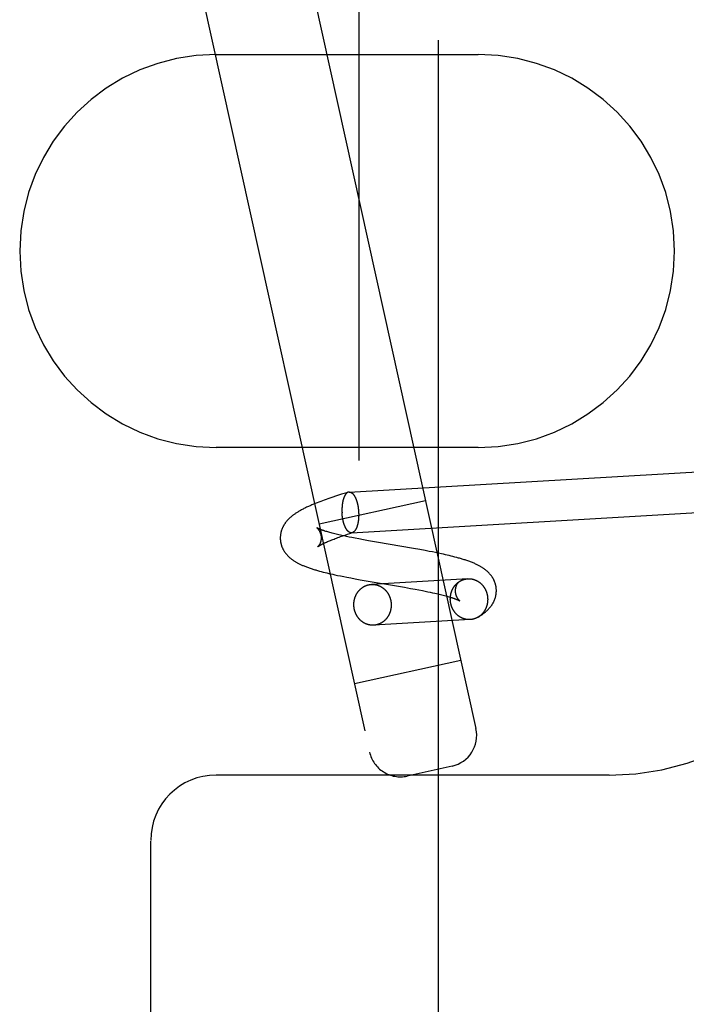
# Model space of a CAD drawing. Header units: inches. Extents: x 0 to 204, y 0 to 132.
# Tile 80 of 114: x 120.211 to 120.848, y 48.741 to 49.68. Entities that reach past the tile are written whole.
import ezdxf

# ---------------------------------------------------------------- set-up
doc = ezdxf.new("R2010")
doc.units = ezdxf.units.IN
doc.header["$LTSCALE"] = 11.243375
doc.header["$MEASUREMENT"] = 0
doc.linetypes.add('HIDDEN', pattern=[0.2, 0.1, -0.1])
doc.layers.add('DEFAULT_2', color=8, linetype='HIDDEN')

msp = doc.modelspace()

# ---------------------------------------------------------------- linework, layer by layer
at = {"layer": 'DEFAULT_2', "color": 8, "linetype": 'HIDDEN'}
for p, q in [((120.53501, 50.38393), (120.53501, 48.53511)), ((120.6111, 48.53644), (120.6111, 50.3826)), ((120.29779, 50.09928), (120.54542, 48.98138)), ((120.45339, 49.87769), (120.64695, 49.00387)), ((120.399, 49.64702), (120.649, 49.64702)), ((120.649, 49.27202), (120.399, 49.27202)), ((120.52589, 49.22958), (121.01477, 49.25812)), ((120.52228, 49.22856), (120.51851, 49.22737)), ((120.52511, 49.22944), (120.52228, 49.22856)), ((120.49531, 49.21926), (120.49362, 49.21859)), ((120.49701, 49.21992), (120.49531, 49.21926)), ((120.49873, 49.22058), (120.49701, 49.21992)), ((120.49719, 49.1991), (120.59873, 49.22159)), ((120.50045, 49.22122), (120.49873, 49.22058)), ((120.50219, 49.22185), (120.50045, 49.22122)), ((120.50395, 49.22248), (120.50219, 49.22185)), ((120.50572, 49.22311), (120.50395, 49.22248)), ((120.5075, 49.22372), (120.50572, 49.22311)), ((120.5102, 49.22464), (120.5075, 49.22372)), ((120.51294, 49.22556), (120.5102, 49.22464)), ((120.51571, 49.22646), (120.51294, 49.22556)), ((120.51851, 49.22737), (120.51571, 49.22646)), ((120.52816, 49.19065), (120.97389, 49.21666)), ((120.50457, 49.19176), (120.50367, 49.19204)), ((120.50552, 49.19148), (120.50457, 49.19176)), ((120.50653, 49.19119), (120.50552, 49.19148)), ((120.50757, 49.1909), (120.50653, 49.19119)), ((120.50867, 49.1906), (120.50757, 49.1909)), ((120.5098, 49.1903), (120.50867, 49.1906)), ((120.52662, 49.19004), (120.52901, 49.19081)), ((120.50361, 49.18149), (120.50444, 49.18185)), ((120.50444, 49.18185), (120.50531, 49.18223)), ((120.50531, 49.18223), (120.50622, 49.18262)), ((120.50622, 49.18262), (120.50719, 49.18302)), ((120.50719, 49.18302), (120.50819, 49.18344)), ((120.50819, 49.18344), (120.50924, 49.18386)), ((120.50924, 49.18386), (120.51034, 49.18429)), ((120.51099, 49.19), (120.5098, 49.1903)), ((120.51034, 49.18429), (120.51148, 49.18473)), ((120.51221, 49.18969), (120.51099, 49.19)), ((120.51148, 49.18473), (120.51266, 49.18518)), ((120.51348, 49.18937), (120.51221, 49.18969)), ((120.51266, 49.18518), (120.51389, 49.18563)), ((120.5148, 49.18906), (120.51348, 49.18937)), ((120.51389, 49.18563), (120.51515, 49.1861)), ((120.51615, 49.18874), (120.5148, 49.18906)), ((120.51515, 49.1861), (120.51646, 49.18657)), ((120.51754, 49.18842), (120.51615, 49.18874)), ((120.51646, 49.18657), (120.5178, 49.18705)), ((120.51898, 49.1881), (120.51754, 49.18842)), ((120.5178, 49.18705), (120.51989, 49.18777)), ((120.5212, 49.18761), (120.51898, 49.1881)), ((120.51989, 49.18777), (120.52205, 49.18852)), ((120.5235, 49.18712), (120.5212, 49.18761)), ((120.52205, 49.18852), (120.5243, 49.18927)), ((120.52587, 49.18663), (120.5235, 49.18712)), ((120.5243, 49.18927), (120.52662, 49.19004)), ((120.52833, 49.18613), (120.52587, 49.18663)), ((120.5317, 49.18547), (120.52833, 49.18613)), ((120.5352, 49.1848), (120.5317, 49.18547)), ((120.5397, 49.18397), (120.5352, 49.1848)), ((120.54435, 49.18313), (120.5397, 49.18397)), ((120.55204, 49.18177), (120.54435, 49.18313)), ((120.58741, 49.17569), (120.55204, 49.18177)), ((120.59347, 49.1746), (120.58741, 49.17569)), ((120.59846, 49.17368), (120.59347, 49.1746)), ((120.60241, 49.17293), (120.59846, 49.17368)), ((120.60535, 49.17235), (120.60241, 49.17293)), ((120.60825, 49.17177), (120.60535, 49.17235)), ((120.61112, 49.17118), (120.60825, 49.17177)), ((120.61396, 49.17057), (120.61112, 49.17118)), ((120.61584, 49.17016), (120.61396, 49.17057)), ((120.6177, 49.16975), (120.61584, 49.17016)), ((120.61954, 49.16933), (120.6177, 49.16975)), ((120.62137, 49.16889), (120.61954, 49.16933)), ((120.62319, 49.16845), (120.62137, 49.16889)), ((120.625, 49.16801), (120.62319, 49.16845)), ((120.62679, 49.16755), (120.625, 49.16801)), ((120.49933, 49.15371), (120.50111, 49.15325)), ((120.50111, 49.15325), (120.50291, 49.1528)), ((120.50291, 49.1528), (120.50472, 49.15236)), ((120.50472, 49.15236), (120.50654, 49.15193)), ((120.50654, 49.15193), (120.50838, 49.15151)), ((120.50838, 49.15151), (120.51023, 49.15109)), ((120.51023, 49.15109), (120.5121, 49.15068)), ((120.5121, 49.15068), (120.51493, 49.15007)), ((120.51493, 49.15007), (120.51779, 49.14948)), ((120.51779, 49.14948), (120.52068, 49.1489)), ((120.52068, 49.1489), (120.5236, 49.14832)), ((120.5236, 49.14832), (120.52754, 49.14757)), ((120.52754, 49.14757), (120.53151, 49.14683)), ((120.53151, 49.14683), (120.53653, 49.14592)), ((120.53653, 49.14592), (120.57872, 49.13864)), ((120.63915, 49.14679), (120.54708, 49.14142)), ((120.63055, 49.14378), (120.63026, 49.14356)), ((120.57872, 49.13864), (120.58438, 49.13763)), ((120.58438, 49.13763), (120.58896, 49.13679)), ((120.58896, 49.13679), (120.59251, 49.13612)), ((120.59251, 49.13612), (120.59596, 49.13546)), ((120.59596, 49.13546), (120.59847, 49.13496)), ((120.59847, 49.13496), (120.60091, 49.13447)), ((120.60091, 49.13447), (120.60328, 49.13398)), ((120.60328, 49.13398), (120.60557, 49.13349)), ((120.60557, 49.13349), (120.60778, 49.133)), ((120.60778, 49.133), (120.6092, 49.13268)), ((120.6092, 49.13268), (120.61059, 49.13236)), ((120.61059, 49.13236), (120.61193, 49.13204)), ((120.61193, 49.13204), (120.61324, 49.13173)), ((120.61324, 49.13173), (120.6145, 49.13142)), ((120.6145, 49.13142), (120.61572, 49.13111)), ((120.61572, 49.13111), (120.6169, 49.13081)), ((120.6169, 49.13081), (120.61803, 49.13051)), ((120.61803, 49.13051), (120.61911, 49.13021)), ((120.61911, 49.13021), (120.62015, 49.12992)), ((120.62015, 49.12992), (120.62115, 49.12963)), ((120.62115, 49.12963), (120.62209, 49.12935)), ((120.62209, 49.12935), (120.62299, 49.12908)), ((120.64142, 49.10786), (120.54936, 49.10249)), ((120.53093, 49.04679), (120.63246, 49.06928)), ((120.62415, 48.96809), (120.58119, 48.95857)), ((120.774, 48.95952), (120.399, 48.95952)), ((120.3365, 47.77202), (120.3365, 48.89702))]:
    msp.add_line(p, q, dxfattribs=at)
for points in [[(120.52511, 49.22944), (120.52505, 49.22942), (120.52493, 49.22938), (120.52481, 49.22933), (120.52469, 49.22928), (120.52457, 49.22923), (120.52446, 49.22917), (120.52434, 49.2291), (120.52423, 49.22903), (120.52411, 49.22896), (120.524, 49.22888), (120.52388, 49.2288), (120.52377, 49.22871), (120.52366, 49.22862), (120.52355, 49.22853), (120.52344, 49.22843), (120.52333, 49.22832), (120.52322, 49.22822), (120.52311, 49.2281), (120.523, 49.22799), (120.5229, 49.22786), (120.52279, 49.22774), (120.52269, 49.22761), (120.52259, 49.22748), (120.52249, 49.22734), (120.52238, 49.2272), (120.52229, 49.22705), (120.52219, 49.2269), (120.52209, 49.22675), (120.52199, 49.22659), (120.5219, 49.22643), (120.5218, 49.22626), (120.52171, 49.22609), (120.52162, 49.22592), (120.52153, 49.22574), (120.52144, 49.22556), (120.52136, 49.22537), (120.52127, 49.22519), (120.52118, 49.22499), (120.5211, 49.2248), (120.52102, 49.2246), (120.52094, 49.2244), (120.52086, 49.22419), (120.52078, 49.22398), (120.52071, 49.22377), (120.52063, 49.22356), (120.52056, 49.22334), (120.52049, 49.22312), (120.52042, 49.22289), (120.52035, 49.22266), (120.52028, 49.22243), (120.52022, 49.2222), (120.52015, 49.22196), (120.52009, 49.22172), (120.52003, 49.22148), (120.51997, 49.22124), (120.51992, 49.22099), (120.51986, 49.22074), (120.51981, 49.22049), (120.51976, 49.22023), (120.51971, 49.21997), (120.51966, 49.21971), (120.51961, 49.21945), (120.51957, 49.21919), (120.51952, 49.21892), (120.51948, 49.21865), (120.51944, 49.21838), (120.5194, 49.21811), (120.51937, 49.21783), (120.51933, 49.21756), (120.5193, 49.21728), (120.51927, 49.217), (120.51924, 49.21672), (120.51922, 49.21644), (120.51919, 49.21615), (120.51917, 49.21587), (120.51915, 49.21558), (120.51913, 49.21529), (120.51911, 49.215), (120.51909, 49.21471), (120.51908, 49.21442), (120.51907, 49.21413), (120.51906, 49.21383), (120.51905, 49.21354), (120.51905, 49.21324), (120.51904, 49.21294), (120.51904, 49.21265), (120.51904, 49.21235), (120.51904, 49.21205), (120.51904, 49.21175), (120.51905, 49.21145), (120.51906, 49.21115), (120.51906, 49.21086), (120.51908, 49.21056), (120.51909, 49.21026), (120.5191, 49.20996), (120.51912, 49.20966)], [(120.52589, 49.22958), (120.52577, 49.22957), (120.52565, 49.22956), (120.52553, 49.22954), (120.52541, 49.22952), (120.52529, 49.22949), (120.52517, 49.22946), (120.52511, 49.22944)], [(120.52589, 49.22958), (120.52601, 49.22959), (120.52614, 49.22959), (120.52626, 49.22958), (120.52638, 49.22958), (120.5265, 49.22956), (120.52663, 49.22954), (120.52675, 49.22952), (120.52687, 49.22949), (120.527, 49.22946), (120.52712, 49.22942), (120.52724, 49.22938), (120.52736, 49.22934), (120.52749, 49.22929), (120.52761, 49.22923), (120.52773, 49.22917), (120.52786, 49.22911), (120.52798, 49.22904), (120.5281, 49.22897), (120.52822, 49.22889), (120.52834, 49.22881), (120.52846, 49.22872), (120.52858, 49.22863), (120.52871, 49.22854), (120.52883, 49.22844), (120.52895, 49.22833), (120.52906, 49.22822), (120.52918, 49.22811), (120.5293, 49.228), (120.52942, 49.22787), (120.52954, 49.22775), (120.52965, 49.22762), (120.52977, 49.22749), (120.52988, 49.22735), (120.53, 49.22721), (120.53011, 49.22706), (120.53023, 49.22691), (120.53034, 49.22676), (120.53045, 49.2266), (120.53056, 49.22644), (120.53067, 49.22627), (120.53078, 49.2261), (120.53089, 49.22593), (120.53099, 49.22575), (120.5311, 49.22557), (120.53121, 49.22539), (120.53131, 49.2252), (120.53141, 49.22501), (120.53152, 49.22481), (120.53162, 49.22462), (120.53172, 49.22441), (120.53182, 49.22421), (120.53191, 49.224), (120.53201, 49.22379), (120.53211, 49.22357), (120.5322, 49.22336), (120.53229, 49.22313), (120.53239, 49.22291), (120.53248, 49.22268), (120.53257, 49.22245), (120.53265, 49.22222), (120.53274, 49.22198), (120.53283, 49.22174), (120.53291, 49.2215), (120.53299, 49.22126), (120.53307, 49.22101), (120.53315, 49.22076), (120.53323, 49.22051), (120.53331, 49.22025), (120.53338, 49.21999), (120.53346, 49.21973), (120.53353, 49.21947), (120.5336, 49.21921), (120.53367, 49.21894), (120.53374, 49.21867), (120.5338, 49.2184), (120.53387, 49.21813), (120.53393, 49.21786), (120.53399, 49.21758), (120.53405, 49.2173), (120.53411, 49.21702), (120.53417, 49.21674), (120.53422, 49.21646), (120.53427, 49.21617), (120.53432, 49.21589), (120.53437, 49.2156), (120.53442, 49.21531), (120.53447, 49.21502), (120.53451, 49.21473), (120.53455, 49.21444), (120.53459, 49.21415), (120.53463, 49.21385), (120.53467, 49.21356), (120.5347, 49.21326), (120.53474, 49.21297), (120.53477, 49.21267), (120.5348, 49.21237), (120.53483, 49.21208), (120.53485, 49.21178), (120.53488, 49.21148), (120.5349, 49.21118), (120.53492, 49.21088), (120.53494, 49.21058)], [(120.49362, 49.21859), (120.49279, 49.21825), (120.49196, 49.21791), (120.49113, 49.21757), (120.4903, 49.21722), (120.48947, 49.21686), (120.48864, 49.2165), (120.48781, 49.21613), (120.48697, 49.21575), (120.48612, 49.21536), (120.48526, 49.21496), (120.48441, 49.21455), (120.48356, 49.21414), (120.48272, 49.21372), (120.4819, 49.21331), (120.4811, 49.21289), (120.48033, 49.21248), (120.47958, 49.21207), (120.47886, 49.21166), (120.47817, 49.21127), (120.4775, 49.21087), (120.47685, 49.21048), (120.47623, 49.21009), (120.47562, 49.20971), (120.47504, 49.20933), (120.47448, 49.20895), (120.47393, 49.20858), (120.4734, 49.2082), (120.47289, 49.20783), (120.47239, 49.20746), (120.4719, 49.20709), (120.47143, 49.20671), (120.47098, 49.20634), (120.47054, 49.20598), (120.47011, 49.20561), (120.4697, 49.20525), (120.4693, 49.20488), (120.46891, 49.20452), (120.46854, 49.20416), (120.46818, 49.2038), (120.46782, 49.20344), (120.46748, 49.20308), (120.46714, 49.20272), (120.46681, 49.20235), (120.46649, 49.20198), (120.46618, 49.2016), (120.46587, 49.20123), (120.46557, 49.20084), (120.46528, 49.20046), (120.465, 49.20007), (120.46472, 49.19968), (120.46445, 49.19929), (120.46419, 49.1989), (120.46394, 49.1985), (120.4637, 49.1981), (120.46347, 49.1977), (120.46324, 49.1973), (120.46303, 49.1969), (120.46282, 49.1965), (120.46262, 49.1961), (120.46243, 49.1957), (120.46224, 49.19529), (120.46207, 49.19488), (120.4619, 49.19448), (120.46174, 49.19407), (120.46159, 49.19366), (120.46145, 49.19324), (120.46131, 49.19283), (120.46118, 49.19241), (120.46106, 49.19199), (120.46095, 49.19157), (120.46084, 49.19115), (120.46074, 49.19073), (120.46065, 49.19031), (120.46057, 49.18988), (120.4605, 49.18946), (120.46043, 49.18903), (120.46037, 49.18861), (120.46032, 49.18818), (120.46028, 49.18775), (120.46025, 49.18732), (120.46022, 49.1869), (120.4602, 49.18647), (120.46019, 49.18604), (120.46019, 49.18561), (120.4602, 49.18518), (120.46021, 49.18475), (120.46023, 49.18436)], [(120.52816, 49.19065), (120.52804, 49.19065), (120.52792, 49.19065), (120.5278, 49.19065), (120.52767, 49.19066), (120.52755, 49.19067), (120.52743, 49.19069), (120.52731, 49.19071), (120.52718, 49.19074), (120.52706, 49.19077), (120.52694, 49.19081), (120.52681, 49.19085), (120.52669, 49.1909), (120.52657, 49.19095), (120.52645, 49.191), (120.52632, 49.19106), (120.5262, 49.19113), (120.52608, 49.19119), (120.52596, 49.19127), (120.52583, 49.19134), (120.52571, 49.19143), (120.52559, 49.19151), (120.52547, 49.1916), (120.52535, 49.1917), (120.52523, 49.1918), (120.52511, 49.1919), (120.52499, 49.19201), (120.52487, 49.19212), (120.52475, 49.19224), (120.52464, 49.19236), (120.52452, 49.19249), (120.5244, 49.19262), (120.52429, 49.19275), (120.52417, 49.19289), (120.52406, 49.19303), (120.52394, 49.19317), (120.52383, 49.19332), (120.52372, 49.19348), (120.52361, 49.19363), (120.5235, 49.1938), (120.52339, 49.19396), (120.52328, 49.19413), (120.52317, 49.1943), (120.52306, 49.19448), (120.52295, 49.19466), (120.52285, 49.19485), (120.52275, 49.19503), (120.52264, 49.19523), (120.52254, 49.19542), (120.52244, 49.19562), (120.52234, 49.19582), (120.52224, 49.19603), (120.52214, 49.19623), (120.52204, 49.19645), (120.52195, 49.19666), (120.52185, 49.19688), (120.52176, 49.1971), (120.52167, 49.19733), (120.52158, 49.19755), (120.52149, 49.19778), (120.5214, 49.19802), (120.52131, 49.19825), (120.52123, 49.19849), (120.52115, 49.19874), (120.52106, 49.19898), (120.52098, 49.19923), (120.5209, 49.19948), (120.52082, 49.19973), (120.52075, 49.19998), (120.52067, 49.20024), (120.5206, 49.2005), (120.52053, 49.20076), (120.52045, 49.20103), (120.52039, 49.20129), (120.52032, 49.20156), (120.52025, 49.20183), (120.52019, 49.2021), (120.52012, 49.20238), (120.52006, 49.20265), (120.52, 49.20293), (120.51995, 49.20321), (120.51989, 49.20349), (120.51984, 49.20378), (120.51978, 49.20406), (120.51973, 49.20435), (120.51968, 49.20463), (120.51964, 49.20492), (120.51959, 49.20521), (120.51955, 49.2055), (120.5195, 49.20579), (120.51946, 49.20609), (120.51942, 49.20638), (120.51939, 49.20668), (120.51935, 49.20697), (120.51932, 49.20727), (120.51929, 49.20756), (120.51926, 49.20786), (120.51923, 49.20816), (120.5192, 49.20846), (120.51918, 49.20876), (120.51916, 49.20906), (120.51914, 49.20936), (120.51912, 49.20966)], [(120.53494, 49.21058), (120.53495, 49.21028), (120.53497, 49.20998), (120.53498, 49.20968), (120.53499, 49.20938), (120.535, 49.20908), (120.53501, 49.20878), (120.53501, 49.20848), (120.53502, 49.20818), (120.53502, 49.20789)], [(120.53502, 49.20759), (120.53501, 49.20729), (120.53501, 49.20699), (120.535, 49.2067), (120.535, 49.2064), (120.53499, 49.20611), (120.53497, 49.20582), (120.53496, 49.20552), (120.53495, 49.20523), (120.53493, 49.20494), (120.53491, 49.20466), (120.53489, 49.20437), (120.53486, 49.20408), (120.53484, 49.2038), (120.53481, 49.20352), (120.53478, 49.20323), (120.53475, 49.20295), (120.53472, 49.20268), (120.53469, 49.2024), (120.53465, 49.20213), (120.53461, 49.20185), (120.53457, 49.20158), (120.53453, 49.20131), (120.53449, 49.20105), (120.53445, 49.20078), (120.5344, 49.20052), (120.53435, 49.20026), (120.5343, 49.2), (120.53425, 49.19975), (120.53419, 49.1995), (120.53414, 49.19925), (120.53408, 49.199), (120.53402, 49.19875), (120.53396, 49.19851), (120.5339, 49.19827), (120.53384, 49.19804), (120.53377, 49.1978), (120.53371, 49.19757), (120.53364, 49.19734), (120.53357, 49.19712), (120.5335, 49.1969), (120.53342, 49.19668), (120.53335, 49.19646), (120.53327, 49.19625), (120.5332, 49.19604), (120.53312, 49.19584), (120.53304, 49.19563), (120.53295, 49.19544), (120.53287, 49.19524), (120.53279, 49.19505), (120.5327, 49.19486), (120.53261, 49.19468), (120.53252, 49.1945), (120.53243, 49.19432), (120.53234, 49.19414), (120.53225, 49.19398), (120.53216, 49.19381), (120.53206, 49.19365), (120.53197, 49.19349), (120.53187, 49.19334), (120.53177, 49.19319), (120.53167, 49.19304), (120.53157, 49.1929), (120.53147, 49.19276), (120.53137, 49.19263), (120.53126, 49.1925), (120.53116, 49.19237), (120.53105, 49.19225), (120.53094, 49.19213), (120.53084, 49.19202), (120.53073, 49.19191), (120.53062, 49.19181), (120.53051, 49.19171), (120.5304, 49.19161), (120.53028, 49.19152), (120.53017, 49.19143), (120.53006, 49.19135), (120.52994, 49.19127), (120.52983, 49.1912), (120.52971, 49.19113), (120.5296, 49.19107), (120.52948, 49.19101), (120.52936, 49.19095), (120.52925, 49.1909), (120.52913, 49.19085), (120.52901, 49.19081)], [(120.49499, 49.19546), (120.49498, 49.19547), (120.49498, 49.19547), (120.49499, 49.19546), (120.495, 49.19545), (120.49502, 49.19544), (120.49504, 49.19542), (120.49507, 49.1954), (120.49511, 49.19537), (120.49515, 49.19534), (120.49519, 49.1953), (120.49524, 49.19526), (120.4953, 49.19521), (120.49536, 49.19516), (120.49542, 49.1951), (120.49549, 49.19504), (120.49556, 49.19497), (120.49564, 49.1949), (120.49572, 49.19482), (120.4958, 49.19473), (120.49589, 49.19464), (120.49598, 49.19454), (120.49607, 49.19443), (120.49617, 49.19432), (120.49627, 49.19421), (120.49637, 49.19408), (120.49647, 49.19395), (120.49658, 49.19381), (120.49669, 49.19366), (120.4968, 49.19351), (120.49692, 49.19334), (120.49703, 49.19317), (120.49715, 49.19299), (120.49727, 49.1928), (120.49738, 49.1926), (120.4975, 49.19239), (120.49762, 49.19218), (120.49774, 49.19195), (120.49785, 49.19172), (120.49797, 49.19147), (120.49808, 49.19122), (120.49819, 49.19096), (120.49829, 49.19069), (120.4984, 49.19041), (120.4985, 49.19013), (120.49859, 49.18983), (120.49868, 49.18953), (120.49876, 49.18923), (120.49884, 49.18891), (120.4989, 49.18859), (120.49897, 49.18827), (120.49902, 49.18794), (120.49907, 49.18761), (120.49911, 49.18728), (120.49914, 49.18694), (120.49916, 49.18663)], [(120.50367, 49.19204), (120.50281, 49.19231), (120.5024, 49.19244), (120.502, 49.19257), (120.50162, 49.1927), (120.50124, 49.19282), (120.50088, 49.19295), (120.50053, 49.19307), (120.50019, 49.19319), (120.49986, 49.19331), (120.49955, 49.19342), (120.49925, 49.19353), (120.49896, 49.19364), (120.49868, 49.19375), (120.49841, 49.19386), (120.49816, 49.19396), (120.49791, 49.19406), (120.49768, 49.19415), (120.49745, 49.19425), (120.49724, 49.19434), (120.49704, 49.19442), (120.49685, 49.19451), (120.49667, 49.19459), (120.4965, 49.19467), (120.49634, 49.19474), (120.49619, 49.19481), (120.49605, 49.19488), (120.49592, 49.19495), (120.4958, 49.19501), (120.49569, 49.19506), (120.49559, 49.19512), (120.49549, 49.19517), (120.49541, 49.19521), (120.49533, 49.19526), (120.49526, 49.1953), (120.4952, 49.19533), (120.49515, 49.19536), (120.4951, 49.19539), (120.49506, 49.19541), (120.49503, 49.19543), (120.49501, 49.19545), (120.49499, 49.19546), (120.49499, 49.19546)], [(120.52899, 49.19081), (120.52889, 49.19078), (120.52877, 49.19074), (120.52865, 49.19072), (120.52853, 49.19069), (120.52841, 49.19067), (120.52829, 49.19066), (120.52816, 49.19065)], [(120.46023, 49.18436), (120.46026, 49.18396), (120.46029, 49.18352), (120.46034, 49.18309), (120.46039, 49.18266), (120.46045, 49.18223), (120.46052, 49.1818), (120.4606, 49.18138), (120.46068, 49.18095), (120.46078, 49.18053), (120.46088, 49.1801), (120.46099, 49.17968), (120.46111, 49.17926), (120.46123, 49.17884), (120.46136, 49.17843), (120.4615, 49.17801), (120.46165, 49.1776), (120.46181, 49.17719), (120.46197, 49.17679), (120.46215, 49.17638), (120.46233, 49.17598), (120.46251, 49.17558), (120.46271, 49.17518), (120.46291, 49.17479), (120.46312, 49.17439), (120.46334, 49.174), (120.46357, 49.17362), (120.4638, 49.17323), (120.46404, 49.17285), (120.46429, 49.17247), (120.46455, 49.17209), (120.46482, 49.17172), (120.46509, 49.17135), (120.46538, 49.17097), (120.46567, 49.1706), (120.46598, 49.17023), (120.46629, 49.16986), (120.46661, 49.1695), (120.46694, 49.16914), (120.46728, 49.16878), (120.46762, 49.16843), (120.46797, 49.16809), (120.46832, 49.16775), (120.46868, 49.16742), (120.46905, 49.16708), (120.46942, 49.16676), (120.46981, 49.16643), (120.4702, 49.16611), (120.47061, 49.16579), (120.47102, 49.16547), (120.47144, 49.16515), (120.47188, 49.16484), (120.47233, 49.16452), (120.4728, 49.1642), (120.47327, 49.16389), (120.47376, 49.16357), (120.47427, 49.16326), (120.47479, 49.16295), (120.47532, 49.16264), (120.47586, 49.16233), (120.47642, 49.16202), (120.47699, 49.16172), (120.47757, 49.16142), (120.47816, 49.16111), (120.47878, 49.16081), (120.47941, 49.16051), (120.48006, 49.16021), (120.48073, 49.15991), (120.48142, 49.15961), (120.48213, 49.15931), (120.48287, 49.159), (120.48364, 49.1587), (120.48443, 49.15839), (120.48524, 49.15808), (120.48609, 49.15777), (120.48696, 49.15746), (120.48784, 49.15715), (120.48874, 49.15684), (120.48963, 49.15654), (120.49052, 49.15626), (120.4914, 49.15598), (120.49227, 49.15571), (120.49315, 49.15545), (120.49402, 49.15519), (120.4949, 49.15493), (120.49578, 49.15468), (120.49667, 49.15443), (120.49755, 49.15419), (120.49933, 49.15371)], [(120.49604, 49.17736), (120.49603, 49.17736), (120.49604, 49.17736), (120.49604, 49.17737), (120.49606, 49.17738), (120.49608, 49.17739), (120.4961, 49.17742), (120.49614, 49.17744), (120.49618, 49.17747), (120.49622, 49.17751), (120.49627, 49.17755), (120.49634, 49.17759), (120.4964, 49.17764), (120.49648, 49.1777), (120.49656, 49.17775), (120.49665, 49.17782), (120.49675, 49.17788), (120.49686, 49.17796), (120.49698, 49.17803), (120.49711, 49.17811), (120.49724, 49.1782), (120.49739, 49.17829), (120.49754, 49.17838), (120.4977, 49.17848), (120.49788, 49.17859), (120.49806, 49.17869), (120.49826, 49.17881), (120.49846, 49.17892), (120.49867, 49.17904), (120.4989, 49.17917), (120.49913, 49.1793), (120.49938, 49.17943), (120.49964, 49.17956), (120.49991, 49.1797), (120.50019, 49.17985), (120.50048, 49.18), (120.50078, 49.18015), (120.50109, 49.1803), (120.50142, 49.18046), (120.50176, 49.18062), (120.5021, 49.18079), (120.50246, 49.18096), (120.50284, 49.18113), (120.50322, 49.18131), (120.50361, 49.18149)], [(120.49916, 49.18663), (120.49918, 49.18631), (120.49919, 49.18598), (120.49919, 49.18564), (120.49918, 49.18531), (120.49916, 49.18498), (120.49914, 49.18466), (120.4991, 49.18433), (120.49907, 49.18401), (120.49902, 49.1837), (120.49897, 49.18339), (120.49891, 49.18309), (120.49885, 49.1828), (120.49878, 49.18251), (120.4987, 49.18223), (120.49863, 49.18196), (120.49855, 49.1817), (120.49846, 49.18144), (120.49837, 49.1812), (120.49829, 49.18096), (120.49819, 49.18073), (120.4981, 49.18051), (120.49801, 49.1803), (120.49792, 49.1801), (120.49782, 49.17991), (120.49773, 49.17972), (120.49763, 49.17955), (120.49754, 49.17938), (120.49745, 49.17922), (120.49736, 49.17907), (120.49727, 49.17893), (120.49718, 49.17879), (120.4971, 49.17866), (120.49702, 49.17854), (120.49694, 49.17842), (120.49686, 49.17831), (120.49678, 49.17821), (120.49671, 49.17812), (120.49664, 49.17803), (120.49657, 49.17794), (120.49651, 49.17787), (120.49645, 49.17779), (120.49639, 49.17773), (120.49634, 49.17767), (120.49629, 49.17761), (120.49624, 49.17756), (120.4962, 49.17752), (120.49616, 49.17748), (120.49613, 49.17745), (120.4961, 49.17742), (120.49608, 49.1774), (120.49606, 49.17738), (120.49604, 49.17737), (120.49604, 49.17736)], [(120.66635, 49.13678), (120.66632, 49.13719), (120.66629, 49.13762), (120.66624, 49.13805), (120.66619, 49.13848), (120.66613, 49.13891), (120.66606, 49.13934), (120.66598, 49.13977), (120.66589, 49.1402), (120.6658, 49.14062), (120.6657, 49.14105), (120.66559, 49.14147), (120.66547, 49.14189), (120.66535, 49.14231), (120.66521, 49.14272), (120.66507, 49.14314), (120.66492, 49.14355), (120.66476, 49.14396), (120.6646, 49.14437), (120.66443, 49.14478), (120.66425, 49.14518), (120.66406, 49.14558), (120.66386, 49.14598), (120.66366, 49.14637), (120.66345, 49.14677), (120.66323, 49.14716), (120.663, 49.14754), (120.66276, 49.14793), (120.66252, 49.14831), (120.66227, 49.14869), (120.66201, 49.14907), (120.66174, 49.14945), (120.66146, 49.14982), (120.66118, 49.1502), (120.66088, 49.15057), (120.66058, 49.15093), (120.66027, 49.1513), (120.65995, 49.15166), (120.65962, 49.15202), (120.65929, 49.15237), (120.65894, 49.15272), (120.65859, 49.15307), (120.65823, 49.15341), (120.65787, 49.15375), (120.6575, 49.15408), (120.65712, 49.15441), (120.65674, 49.15473), (120.65635, 49.15506), (120.65594, 49.15538), (120.65553, 49.1557), (120.6551, 49.15601), (120.65466, 49.15633), (120.65421, 49.15665), (120.65374, 49.15697), (120.65326, 49.15728), (120.65275, 49.15761), (120.65223, 49.15793), (120.65168, 49.15826), (120.65111, 49.15859), (120.65052, 49.15892), (120.64992, 49.15925), (120.6493, 49.15958), (120.64866, 49.1599), (120.648, 49.16023), (120.64732, 49.16056), (120.64661, 49.16089), (120.64588, 49.16122), (120.64512, 49.16155), (120.64433, 49.16188), (120.64351, 49.16222), (120.64266, 49.16255), (120.6418, 49.16289), (120.64092, 49.16322), (120.64004, 49.16354), (120.63915, 49.16385), (120.63827, 49.16415), (120.63739, 49.16445), (120.63651, 49.16474), (120.63563, 49.16502), (120.63475, 49.16529), (120.63387, 49.16556), (120.63299, 49.16583), (120.63211, 49.16609), (120.63123, 49.16634), (120.63034, 49.16659), (120.62946, 49.16683), (120.62857, 49.16707), (120.62679, 49.16755)], [(120.6225, 49.12629), (120.62248, 49.12658), (120.62247, 49.12688), (120.62246, 49.12717), (120.62246, 49.12746), (120.62246, 49.12776), (120.62247, 49.12805), (120.62248, 49.12835), (120.62249, 49.12864), (120.62251, 49.12893), (120.62253, 49.12923), (120.62255, 49.12952), (120.62258, 49.12981), (120.62262, 49.13011), (120.62266, 49.1304), (120.6227, 49.13069), (120.62274, 49.13098), (120.62279, 49.13127), (120.62285, 49.13155), (120.6229, 49.13184), (120.62297, 49.13213), (120.62303, 49.13241), (120.6231, 49.13269), (120.62317, 49.13298), (120.62325, 49.13326), (120.62333, 49.13354), (120.62342, 49.13382), (120.62351, 49.13409), (120.6236, 49.13437), (120.6237, 49.13464), (120.6238, 49.13491), (120.6239, 49.13519), (120.62401, 49.13545), (120.62412, 49.13572), (120.62423, 49.13599), (120.62435, 49.13625), (120.62448, 49.13651), (120.6246, 49.13677), (120.62473, 49.13702), (120.62486, 49.13728), (120.625, 49.13753), (120.62514, 49.13778), (120.62529, 49.13803), (120.62543, 49.13827), (120.62558, 49.13851), (120.62574, 49.13875), (120.62589, 49.13899), (120.62605, 49.13923), (120.62622, 49.13946), (120.62638, 49.13969), (120.62655, 49.13991), (120.62673, 49.14014), (120.6269, 49.14036), (120.62708, 49.14057), (120.62727, 49.14079), (120.62745, 49.141), (120.62764, 49.14121), (120.62783, 49.14141), (120.62802, 49.14162), (120.62822, 49.14181), (120.62842, 49.14201), (120.62862, 49.1422), (120.62883, 49.14239), (120.62904, 49.14258), (120.62925, 49.14276), (120.62946, 49.14294), (120.62967, 49.14311), (120.62989, 49.14328), (120.63011, 49.14345), (120.63026, 49.14356)], [(120.62742, 49.13451), (120.6274, 49.13483), (120.62739, 49.13516), (120.6274, 49.13549), (120.6274, 49.13582), (120.62742, 49.13615), (120.62744, 49.13648), (120.62747, 49.1368), (120.62751, 49.13712), (120.62756, 49.13743), (120.62761, 49.13774), (120.62767, 49.13804), (120.62773, 49.13833), (120.6278, 49.13862), (120.62787, 49.1389), (120.62795, 49.13917), (120.62803, 49.13943), (120.62811, 49.13969), (120.6282, 49.13993), (120.62829, 49.14017), (120.62838, 49.1404), (120.62847, 49.14062), (120.62857, 49.14083), (120.62866, 49.14103), (120.62875, 49.14122), (120.62885, 49.1414), (120.62894, 49.14158), (120.62903, 49.14175), (120.62912, 49.14191), (120.62921, 49.14206), (120.6293, 49.1422), (120.62939, 49.14234), (120.62948, 49.14247), (120.62956, 49.14259), (120.62964, 49.14271), (120.62972, 49.14282), (120.62979, 49.14292), (120.62987, 49.14302), (120.62994, 49.14311), (120.63, 49.14319), (120.63007, 49.14327), (120.63013, 49.14334), (120.63018, 49.1434), (120.63024, 49.14346), (120.63029, 49.14352), (120.63033, 49.14357), (120.63038, 49.14361), (120.63041, 49.14365), (120.63045, 49.14369), (120.63048, 49.14371), (120.6305, 49.14374), (120.63052, 49.14376), (120.63053, 49.14377), (120.63054, 49.14377)], [(120.63026, 49.14356), (120.63033, 49.14361), (120.63056, 49.14377), (120.63078, 49.14393), (120.63101, 49.14408), (120.63124, 49.14423), (120.63148, 49.14437), (120.63171, 49.14451), (120.63195, 49.14465), (120.63219, 49.14478), (120.63243, 49.14491), (120.63267, 49.14504), (120.63292, 49.14516), (120.63316, 49.14528), (120.63341, 49.14539), (120.63366, 49.1455), (120.63391, 49.1456), (120.63416, 49.1457), (120.63441, 49.1458), (120.63467, 49.14589), (120.63493, 49.14598), (120.63518, 49.14606), (120.63544, 49.14614), (120.6357, 49.14622), (120.63596, 49.14629), (120.63622, 49.14635), (120.63649, 49.14641), (120.63675, 49.14647), (120.63701, 49.14653), (120.63728, 49.14657), (120.63754, 49.14662), (120.63781, 49.14666), (120.63808, 49.14669), (120.63834, 49.14673), (120.63861, 49.14675), (120.63888, 49.14677), (120.63915, 49.14679)], [(120.63915, 49.14679), (120.63942, 49.14681), (120.63969, 49.14682), (120.63996, 49.14682), (120.64023, 49.14682), (120.6405, 49.14682), (120.64076, 49.14681), (120.64103, 49.14679), (120.6413, 49.14678), (120.64157, 49.14675), (120.64184, 49.14673), (120.64211, 49.1467), (120.64238, 49.14666), (120.64264, 49.14662), (120.64291, 49.14658), (120.64317, 49.14653), (120.64344, 49.14648), (120.6437, 49.14642), (120.64397, 49.14636), (120.64423, 49.14629), (120.64449, 49.14622), (120.64475, 49.14615), (120.64501, 49.14607), (120.64527, 49.14598), (120.64553, 49.1459), (120.64579, 49.1458), (120.64604, 49.14571), (120.6463, 49.14561), (120.64655, 49.1455), (120.6468, 49.1454), (120.64705, 49.14528), (120.6473, 49.14517), (120.64755, 49.14505), (120.64779, 49.14492), (120.64803, 49.14479), (120.64828, 49.14466), (120.64852, 49.14452), (120.64875, 49.14438), (120.64899, 49.14424), (120.64922, 49.14409), (120.64946, 49.14394), (120.64969, 49.14378), (120.64991, 49.14362), (120.65014, 49.14346), (120.65036, 49.14329), (120.65058, 49.14312), (120.6508, 49.14294), (120.65102, 49.14277), (120.65123, 49.14259), (120.65144, 49.1424), (120.65165, 49.14221), (120.65186, 49.14202), (120.65206, 49.14182), (120.65226, 49.14163), (120.65246, 49.14142), (120.65265, 49.14122), (120.65285, 49.14101), (120.65304, 49.1408), (120.65322, 49.14059), (120.65341, 49.14037), (120.65359, 49.14015), (120.65377, 49.13993), (120.65394, 49.1397), (120.65411, 49.13947), (120.65428, 49.13924), (120.65444, 49.139), (120.65461, 49.13877), (120.65477, 49.13853), (120.65492, 49.13829), (120.65507, 49.13804), (120.65522, 49.13779), (120.65537, 49.13754), (120.65551, 49.13729), (120.65565, 49.13704), (120.65578, 49.13678), (120.65591, 49.13652), (120.65604, 49.13626), (120.65616, 49.136), (120.65628, 49.13573), (120.6564, 49.13547), (120.65651, 49.1352), (120.65662, 49.13493), (120.65673, 49.13466), (120.65683, 49.13438), (120.65693, 49.13411), (120.65702, 49.13383), (120.65712, 49.13355), (120.6572, 49.13327), (120.65729, 49.13299), (120.65736, 49.13271), (120.65744, 49.13243), (120.65751, 49.13214), (120.65758, 49.13186), (120.65764, 49.13157), (120.6577, 49.13128), (120.65776, 49.13099), (120.65781, 49.1307), (120.65785, 49.13041), (120.6579, 49.13012), (120.65794, 49.12983), (120.65797, 49.12954), (120.658, 49.12924), (120.65803, 49.12895), (120.65805, 49.12866), (120.65807, 49.12836)], [(120.53043, 49.12091), (120.53042, 49.12121), (120.53041, 49.12151), (120.5304, 49.12181), (120.5304, 49.12211), (120.5304, 49.12241), (120.5304, 49.12271), (120.53041, 49.12301), (120.53043, 49.12331), (120.53045, 49.12361), (120.53047, 49.12391), (120.5305, 49.12421), (120.53053, 49.12451), (120.53056, 49.12481), (120.5306, 49.1251), (120.53064, 49.1254), (120.53069, 49.12569), (120.53074, 49.12599), (120.5308, 49.12628), (120.53086, 49.12657), (120.53092, 49.12686), (120.53099, 49.12715), (120.53107, 49.12744), (120.53114, 49.12773), (120.53122, 49.12802), (120.53131, 49.1283), (120.5314, 49.12858), (120.53149, 49.12887), (120.53159, 49.12915), (120.53169, 49.12942), (120.53179, 49.1297), (120.5319, 49.12997), (120.53201, 49.13025), (120.53213, 49.13052), (120.53225, 49.13079), (120.53237, 49.13105), (120.5325, 49.13132), (120.53263, 49.13158), (120.53276, 49.13184), (120.5329, 49.1321), (120.53305, 49.13235), (120.53319, 49.13261), (120.53334, 49.13286), (120.53349, 49.1331), (120.53365, 49.13335), (120.53381, 49.13359), (120.53397, 49.13383), (120.53414, 49.13407), (120.53431, 49.1343), (120.53448, 49.13453), (120.53466, 49.13476), (120.53484, 49.13498), (120.53502, 49.13521), (120.53521, 49.13542), (120.5354, 49.13564), (120.53559, 49.13585), (120.53578, 49.13606), (120.53598, 49.13627), (120.53618, 49.13647), (120.53639, 49.13667), (120.53659, 49.13686), (120.5368, 49.13705), (120.53702, 49.13724), (120.53723, 49.13743), (120.53745, 49.13761), (120.53767, 49.13778), (120.53789, 49.13796), (120.53811, 49.13813), (120.53834, 49.13829), (120.53857, 49.13845), (120.5388, 49.13861), (120.53904, 49.13877), (120.53927, 49.13892), (120.53951, 49.13906), (120.53975, 49.1392), (120.54, 49.13934), (120.54024, 49.13947), (120.54049, 49.1396), (120.54073, 49.13973), (120.54098, 49.13985), (120.54124, 49.13997), (120.54149, 49.14008), (120.54174, 49.14019), (120.542, 49.14029), (120.54226, 49.14039), (120.54252, 49.14049), (120.54278, 49.14058), (120.54304, 49.14066), (120.5433, 49.14075), (120.54357, 49.14082), (120.54383, 49.1409), (120.5441, 49.14097), (120.54437, 49.14103), (120.54464, 49.14109), (120.54491, 49.14114), (120.54518, 49.14119), (120.54545, 49.14124), (120.54572, 49.14128), (120.54599, 49.14132), (120.54626, 49.14135), (120.54654, 49.14138), (120.54681, 49.1414), (120.54708, 49.14142)], [(120.54708, 49.14142), (120.54736, 49.14143), (120.54763, 49.14144), (120.54791, 49.14145), (120.54818, 49.14145), (120.54846, 49.14144), (120.54873, 49.14143), (120.549, 49.14142), (120.54928, 49.1414), (120.54955, 49.14138), (120.54983, 49.14135), (120.5501, 49.14132), (120.55037, 49.14128), (120.55064, 49.14124), (120.55092, 49.14119), (120.55119, 49.14114), (120.55146, 49.14108), (120.55173, 49.14102), (120.552, 49.14096), (120.55226, 49.14089), (120.55253, 49.14082), (120.5528, 49.14074), (120.55306, 49.14066), (120.55332, 49.14057), (120.55359, 49.14048), (120.55385, 49.14038), (120.55411, 49.14028), (120.55437, 49.14018), (120.55462, 49.14007), (120.55488, 49.13996), (120.55513, 49.13984), (120.55538, 49.13972), (120.55563, 49.13959), (120.55588, 49.13946), (120.55613, 49.13933), (120.55638, 49.13919), (120.55662, 49.13905), (120.55686, 49.1389), (120.5571, 49.13875), (120.55734, 49.1386), (120.55757, 49.13844), (120.5578, 49.13828), (120.55803, 49.13811), (120.55826, 49.13794), (120.55849, 49.13777), (120.55871, 49.13759), (120.55893, 49.13741), (120.55915, 49.13723), (120.55936, 49.13704), (120.55958, 49.13685), (120.55979, 49.13665), (120.55999, 49.13645), (120.5602, 49.13625), (120.5604, 49.13604), (120.5606, 49.13583), (120.5608, 49.13562), (120.56099, 49.13541), (120.56118, 49.13519), (120.56137, 49.13497), (120.56155, 49.13474), (120.56173, 49.13451), (120.56191, 49.13428), (120.56208, 49.13405), (120.56225, 49.13381), (120.56242, 49.13357), (120.56258, 49.13333), (120.56275, 49.13308), (120.5629, 49.13284), (120.56306, 49.13259), (120.56321, 49.13233), (120.56335, 49.13208), (120.5635, 49.13182), (120.56364, 49.13156), (120.56377, 49.1313), (120.5639, 49.13103), (120.56403, 49.13077), (120.56416, 49.1305), (120.56428, 49.13023), (120.5644, 49.12995), (120.56451, 49.12968), (120.56462, 49.1294), (120.56472, 49.12912), (120.56483, 49.12884), (120.56492, 49.12856), (120.56502, 49.12828), (120.56511, 49.12799), (120.56519, 49.12771), (120.56528, 49.12742), (120.56535, 49.12713), (120.56543, 49.12684), (120.5655, 49.12655), (120.56556, 49.12626), (120.56562, 49.12596), (120.56568, 49.12567), (120.56573, 49.12538), (120.56578, 49.12508), (120.56583, 49.12478), (120.56587, 49.12449), (120.5659, 49.12419), (120.56594, 49.12389), (120.56596, 49.12359), (120.56599, 49.12329), (120.56601, 49.12299)], [(120.63159, 49.12568), (120.6316, 49.12567), (120.6316, 49.12567), (120.6316, 49.12567), (120.63159, 49.12568), (120.63158, 49.12569), (120.63156, 49.1257), (120.63154, 49.12572), (120.6315, 49.12574), (120.63147, 49.12577), (120.63143, 49.1258), (120.63138, 49.12584), (120.63133, 49.12589), (120.63128, 49.12593), (120.63122, 49.12599), (120.63115, 49.12604), (120.63109, 49.12611), (120.63101, 49.12618), (120.63094, 49.12625), (120.63086, 49.12633), (120.63078, 49.12642), (120.63069, 49.12651), (120.6306, 49.12661), (120.6305, 49.12671), (120.63041, 49.12682), (120.63031, 49.12694), (120.63021, 49.12706), (120.6301, 49.1272), (120.62999, 49.12734), (120.62988, 49.12748), (120.62977, 49.12764), (120.62966, 49.1278), (120.62954, 49.12798), (120.62943, 49.12816), (120.62931, 49.12835), (120.62919, 49.12854), (120.62908, 49.12875), (120.62896, 49.12897), (120.62884, 49.12919), (120.62873, 49.12943), (120.62861, 49.12967), (120.6285, 49.12992), (120.62839, 49.13018), (120.62828, 49.13045), (120.62818, 49.13073), (120.62808, 49.13101), (120.62799, 49.13131), (120.6279, 49.13161), (120.62782, 49.13192), (120.62774, 49.13223), (120.62767, 49.13255), (120.62761, 49.13287), (120.62756, 49.1332), (120.62751, 49.13353), (120.62747, 49.13386), (120.62744, 49.1342), (120.62742, 49.13451)], [(120.6489, 49.11016), (120.64955, 49.11055), (120.6502, 49.11095), (120.65081, 49.11134), (120.65141, 49.11173), (120.65198, 49.11211), (120.65254, 49.11249), (120.65307, 49.11286), (120.65359, 49.11324), (120.65409, 49.11361), (120.65457, 49.11397), (120.65504, 49.11434), (120.65549, 49.1147), (120.65593, 49.11507), (120.65635, 49.11543), (120.65676, 49.11579), (120.65716, 49.11614), (120.65755, 49.1165), (120.65792, 49.11686), (120.65828, 49.11721), (120.65864, 49.11757), (120.65898, 49.11793), (120.65931, 49.11829), (120.65964, 49.11865), (120.65996, 49.11901), (120.66027, 49.11937), (120.66057, 49.11974), (120.66087, 49.12011), (120.66116, 49.12049), (120.66144, 49.12087), (120.66172, 49.12126), (120.66199, 49.12165), (120.66226, 49.12204), (120.66251, 49.12244), (120.66275, 49.12283), (120.66299, 49.12322), (120.66322, 49.12362), (120.66343, 49.12401), (120.66364, 49.1244), (120.66384, 49.1248), (120.66404, 49.12519), (120.66422, 49.12559), (120.6644, 49.12599), (120.66457, 49.12639), (120.66473, 49.1268), (120.66489, 49.1272), (120.66504, 49.12761), (120.66518, 49.12802), (120.66531, 49.12843), (120.66543, 49.12884), (120.66555, 49.12925), (120.66566, 49.12967), (120.66576, 49.13008), (120.66586, 49.1305), (120.66594, 49.13091), (120.66602, 49.13133), (120.66609, 49.13175), (120.66616, 49.13217), (120.66621, 49.13259), (120.66626, 49.13302), (120.6663, 49.13344), (120.66634, 49.13386), (120.66636, 49.13428), (120.66638, 49.1347), (120.66639, 49.13513), (120.66639, 49.13555), (120.66638, 49.13597), (120.66637, 49.1364), (120.66635, 49.13678)], [(120.64142, 49.10786), (120.64115, 49.10785), (120.64088, 49.10784), (120.64061, 49.10783), (120.64035, 49.10783), (120.64008, 49.10784), (120.63981, 49.10784), (120.63954, 49.10786), (120.63927, 49.10788), (120.639, 49.1079), (120.63873, 49.10792), (120.63846, 49.10796), (120.6382, 49.10799), (120.63793, 49.10803), (120.63766, 49.10807), (120.6374, 49.10812), (120.63713, 49.10818), (120.63687, 49.10823), (120.6366, 49.1083), (120.63634, 49.10836), (120.63608, 49.10843), (120.63582, 49.10851), (120.63556, 49.10859), (120.6353, 49.10867), (120.63504, 49.10876), (120.63478, 49.10885), (120.63453, 49.10894), (120.63427, 49.10904), (120.63402, 49.10915), (120.63377, 49.10926), (120.63352, 49.10937), (120.63327, 49.10949), (120.63303, 49.10961), (120.63278, 49.10973), (120.63254, 49.10986), (120.6323, 49.10999), (120.63206, 49.11013), (120.63182, 49.11027), (120.63158, 49.11041), (120.63135, 49.11056), (120.63112, 49.11072), (120.63089, 49.11087), (120.63066, 49.11103), (120.63043, 49.11119), (120.63021, 49.11136), (120.62999, 49.11153), (120.62977, 49.11171), (120.62955, 49.11188), (120.62934, 49.11207), (120.62913, 49.11225), (120.62892, 49.11244), (120.62871, 49.11263), (120.62851, 49.11283), (120.62831, 49.11303), (120.62811, 49.11323), (120.62792, 49.11343), (120.62772, 49.11364), (120.62753, 49.11385), (120.62735, 49.11407), (120.62716, 49.11428), (120.62698, 49.1145), (120.62681, 49.11473), (120.62663, 49.11495), (120.62646, 49.11518), (120.62629, 49.11541), (120.62613, 49.11565), (120.62597, 49.11588), (120.62581, 49.11612), (120.62565, 49.11637), (120.6255, 49.11661), (120.62535, 49.11686), (120.62521, 49.11711), (120.62506, 49.11736), (120.62493, 49.11761), (120.62479, 49.11787), (120.62466, 49.11813), (120.62453, 49.11839), (120.62441, 49.11865), (120.62429, 49.11892), (120.62417, 49.11918), (120.62406, 49.11945), (120.62395, 49.11972), (120.62384, 49.11999), (120.62374, 49.12027), (120.62364, 49.12054), (120.62355, 49.12082), (120.62346, 49.1211), (120.62337, 49.12138), (120.62329, 49.12166), (120.62321, 49.12194), (120.62313, 49.12223), (120.62306, 49.12251), (120.62299, 49.1228), (120.62293, 49.12308), (120.62287, 49.12337), (120.62282, 49.12366), (120.62276, 49.12395), (120.62272, 49.12424), (120.62267, 49.12453), (120.62263, 49.12482), (120.6226, 49.12511), (120.62257, 49.12541), (120.62254, 49.1257), (120.62252, 49.12599), (120.6225, 49.12629)], [(120.62299, 49.12908), (120.62384, 49.12881), (120.62425, 49.12868), (120.62465, 49.12855), (120.62503, 49.12842), (120.6254, 49.1283), (120.62576, 49.12817), (120.62611, 49.12805), (120.62644, 49.12793), (120.62677, 49.12781), (120.62708, 49.1277), (120.62738, 49.12759), (120.62767, 49.12748), (120.62794, 49.12737), (120.62821, 49.12727), (120.62846, 49.12717), (120.62871, 49.12707), (120.62894, 49.12697), (120.62916, 49.12688), (120.62937, 49.12679), (120.62957, 49.1267), (120.62975, 49.12662), (120.62993, 49.12654), (120.6301, 49.12646), (120.63026, 49.12639), (120.63041, 49.12632), (120.63054, 49.12625), (120.63067, 49.12619), (120.63079, 49.12613), (120.6309, 49.12607), (120.631, 49.12602), (120.6311, 49.12597), (120.63118, 49.12592), (120.63126, 49.12588), (120.63133, 49.12584), (120.63139, 49.1258), (120.63144, 49.12577), (120.63148, 49.12575), (120.63152, 49.12572), (120.63155, 49.1257), (120.63157, 49.12569), (120.63159, 49.12568), (120.63159, 49.12568)], [(120.65807, 49.12836), (120.65809, 49.12807), (120.6581, 49.12778), (120.65811, 49.12748), (120.65811, 49.12719), (120.65811, 49.12689), (120.6581, 49.1266), (120.65809, 49.1263), (120.65808, 49.12601), (120.65806, 49.12572), (120.65804, 49.12542), (120.65802, 49.12513), (120.65799, 49.12484), (120.65795, 49.12455), (120.65792, 49.12426), (120.65787, 49.12396), (120.65783, 49.12368), (120.65778, 49.12339), (120.65773, 49.1231), (120.65767, 49.12281), (120.65761, 49.12253), (120.65754, 49.12224), (120.65747, 49.12196), (120.6574, 49.12167), (120.65732, 49.12139), (120.65724, 49.12111), (120.65715, 49.12084), (120.65707, 49.12056), (120.65697, 49.12028), (120.65688, 49.12001), (120.65678, 49.11974), (120.65667, 49.11947), (120.65656, 49.1192), (120.65645, 49.11893), (120.65634, 49.11867), (120.65622, 49.1184), (120.6561, 49.11814), (120.65597, 49.11788), (120.65584, 49.11763), (120.65571, 49.11737), (120.65557, 49.11712), (120.65543, 49.11687), (120.65529, 49.11662), (120.65514, 49.11638), (120.65499, 49.11614), (120.65484, 49.1159), (120.65468, 49.11566), (120.65452, 49.11543), (120.65435, 49.11519), (120.65419, 49.11497), (120.65402, 49.11474), (120.65384, 49.11452), (120.65367, 49.1143), (120.65349, 49.11408), (120.65331, 49.11386), (120.65312, 49.11365), (120.65293, 49.11344), (120.65274, 49.11324), (120.65255, 49.11304), (120.65235, 49.11284), (120.65215, 49.11264), (120.65195, 49.11245), (120.65174, 49.11226), (120.65154, 49.11208), (120.65133, 49.11189), (120.65111, 49.11172), (120.6509, 49.11154), (120.65068, 49.11137), (120.65046, 49.1112), (120.65024, 49.11104), (120.65001, 49.11088), (120.64979, 49.11072), (120.64956, 49.11057), (120.64933, 49.11042), (120.64909, 49.11028)], [(120.54936, 49.10249), (120.54908, 49.10247), (120.54881, 49.10246), (120.54853, 49.10246), (120.54826, 49.10246), (120.54798, 49.10246), (120.54771, 49.10247), (120.54744, 49.10249), (120.54716, 49.10251), (120.54689, 49.10253), (120.54661, 49.10256), (120.54634, 49.10259), (120.54607, 49.10263), (120.5458, 49.10267), (120.54552, 49.10271), (120.54525, 49.10277), (120.54498, 49.10282), (120.54471, 49.10288), (120.54444, 49.10294), (120.54418, 49.10301), (120.54391, 49.10309), (120.54364, 49.10316), (120.54338, 49.10325), (120.54312, 49.10333), (120.54285, 49.10343), (120.54259, 49.10352), (120.54233, 49.10362), (120.54207, 49.10372), (120.54182, 49.10383), (120.54156, 49.10395), (120.54131, 49.10406), (120.54106, 49.10419), (120.54081, 49.10431), (120.54056, 49.10444), (120.54031, 49.10457), (120.54006, 49.10471), (120.53982, 49.10485), (120.53958, 49.105), (120.53934, 49.10515), (120.5391, 49.10531), (120.53887, 49.10546), (120.53864, 49.10563), (120.53841, 49.10579), (120.53818, 49.10596), (120.53795, 49.10614), (120.53773, 49.10631), (120.53751, 49.10649), (120.53729, 49.10668), (120.53708, 49.10687), (120.53686, 49.10706), (120.53665, 49.10725), (120.53645, 49.10745), (120.53624, 49.10766), (120.53604, 49.10786), (120.53584, 49.10807), (120.53564, 49.10828), (120.53545, 49.1085), (120.53526, 49.10872), (120.53507, 49.10894), (120.53489, 49.10916), (120.53471, 49.10939), (120.53453, 49.10962), (120.53436, 49.10986), (120.53419, 49.11009), (120.53402, 49.11033), (120.53386, 49.11058), (120.53369, 49.11082), (120.53354, 49.11107), (120.53338, 49.11132), (120.53323, 49.11157), (120.53309, 49.11183), (120.53294, 49.11209), (120.5328, 49.11235), (120.53267, 49.11261), (120.53254, 49.11287), (120.53241, 49.11314), (120.53228, 49.11341), (120.53216, 49.11368), (120.53204, 49.11395), (120.53193, 49.11423), (120.53182, 49.1145), (120.53172, 49.11478), (120.53161, 49.11506), (120.53152, 49.11534), (120.53142, 49.11563), (120.53133, 49.11591), (120.53125, 49.1162), (120.53116, 49.11648), (120.53109, 49.11677), (120.53101, 49.11706), (120.53094, 49.11735), (120.53088, 49.11765), (120.53082, 49.11794), (120.53076, 49.11823), (120.53071, 49.11853), (120.53066, 49.11883), (120.53061, 49.11912), (120.53057, 49.11942), (120.53054, 49.11972), (120.5305, 49.12002), (120.53048, 49.12032), (120.53045, 49.12061), (120.53043, 49.12091)], [(120.56601, 49.12299), (120.56602, 49.12269), (120.56603, 49.12239), (120.56604, 49.12209), (120.56604, 49.12179), (120.56604, 49.12149), (120.56604, 49.12119), (120.56603, 49.12089), (120.56601, 49.12059), (120.56599, 49.12029), (120.56597, 49.11999), (120.56594, 49.11969), (120.56591, 49.1194), (120.56588, 49.1191), (120.56584, 49.1188), (120.5658, 49.11851), (120.56575, 49.11821), (120.5657, 49.11792), (120.56564, 49.11762), (120.56558, 49.11733), (120.56552, 49.11704), (120.56545, 49.11675), (120.56537, 49.11646), (120.5653, 49.11617), (120.56522, 49.11589), (120.56513, 49.1156), (120.56504, 49.11532), (120.56495, 49.11504), (120.56485, 49.11476), (120.56475, 49.11448), (120.56465, 49.1142), (120.56454, 49.11393), (120.56443, 49.11366), (120.56431, 49.11339), (120.56419, 49.11312), (120.56407, 49.11285), (120.56394, 49.11259), (120.56381, 49.11232), (120.56368, 49.11207), (120.56354, 49.11181), (120.56339, 49.11155), (120.56325, 49.1113), (120.5631, 49.11105), (120.56295, 49.1108), (120.56279, 49.11056), (120.56263, 49.11031), (120.56247, 49.11008), (120.5623, 49.10984), (120.56213, 49.1096), (120.56196, 49.10937), (120.56178, 49.10915), (120.5616, 49.10892), (120.56142, 49.1087), (120.56123, 49.10848), (120.56104, 49.10827), (120.56085, 49.10805), (120.56066, 49.10784), (120.56046, 49.10764), (120.56026, 49.10744), (120.56005, 49.10724), (120.55985, 49.10704), (120.55964, 49.10685), (120.55942, 49.10666), (120.55921, 49.10648), (120.55899, 49.1063), (120.55877, 49.10612), (120.55855, 49.10595), (120.55833, 49.10578), (120.5581, 49.10561), (120.55787, 49.10545), (120.55764, 49.10529), (120.5574, 49.10514), (120.55717, 49.10499), (120.55693, 49.10484), (120.55669, 49.1047), (120.55644, 49.10456), (120.5562, 49.10443), (120.55595, 49.1043), (120.55571, 49.10418), (120.55546, 49.10405), (120.5552, 49.10394), (120.55495, 49.10382), (120.5547, 49.10372), (120.55444, 49.10361), (120.55418, 49.10351), (120.55392, 49.10342), (120.55366, 49.10333), (120.5534, 49.10324), (120.55314, 49.10316), (120.55287, 49.10308), (120.55261, 49.10301), (120.55234, 49.10294), (120.55207, 49.10288), (120.5518, 49.10282), (120.55153, 49.10276), (120.55126, 49.10271), (120.55099, 49.10266), (120.55072, 49.10262), (120.55045, 49.10259), (120.55018, 49.10255), (120.5499, 49.10253), (120.54963, 49.1025), (120.54936, 49.10249)], [(120.6489, 49.11016), (120.64886, 49.11014), (120.64862, 49.11), (120.64838, 49.10987), (120.64814, 49.10974), (120.6479, 49.10961), (120.64766, 49.10949), (120.64741, 49.10938), (120.64716, 49.10926), (120.64691, 49.10915), (120.64666, 49.10905), (120.64641, 49.10895), (120.64616, 49.10885), (120.6459, 49.10876), (120.64565, 49.10867), (120.64539, 49.10859), (120.64513, 49.10851), (120.64487, 49.10844), (120.64461, 49.10837), (120.64435, 49.1083), (120.64409, 49.10824), (120.64382, 49.10818), (120.64356, 49.10813), (120.64329, 49.10808), (120.64303, 49.10803), (120.64276, 49.10799), (120.64249, 49.10796), (120.64223, 49.10793), (120.64196, 49.1079), (120.64169, 49.10788), (120.64142, 49.10786)]]:
    msp.add_lwpolyline(points, dxfattribs=at)
for centre, radius, start, end in [((120.399, 49.45952), 0.1875, 90, 270), ((120.649, 49.45952), 0.1875, 270, 90), ((120.774, 49.20952), 0.25, 270, 360), ((120.61766, 48.99738), 0.03, 282.49, 12.49), ((120.57471, 48.98786), 0.03, 192.49, 282.49), ((120.399, 48.89702), 0.0625, 90, 180)]:
    msp.add_arc(centre, radius, start, end, dxfattribs=at)

doc.saveas('drawing.dxf')
